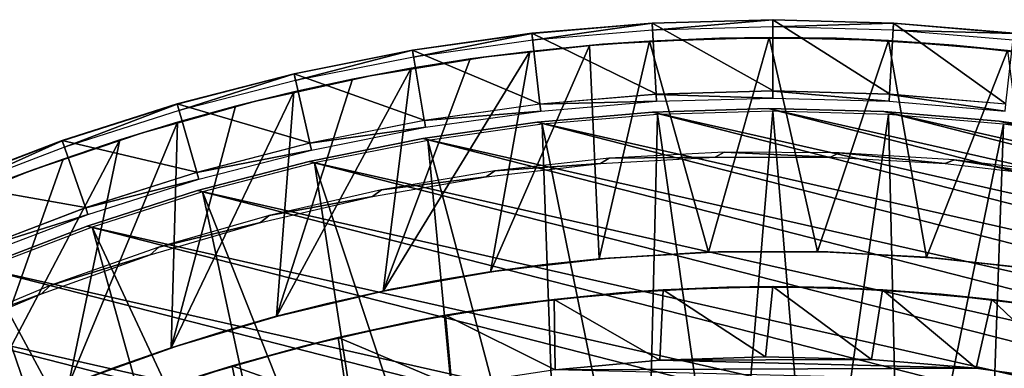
# Model space of a CAD drawing. Header units: millimetres. Extents: x -30.2 to 30.2, y -30.2 to 30.2.
# Tile 55 of 114: x -10.6 to 3.3, y 25.4 to 30.2. Entities that reach past the tile are written whole.
import ezdxf

# ---------------------------------------------------------------- set-up
doc = ezdxf.new("R2010")
doc.units = ezdxf.units.MM
doc.header["$LTSCALE"] = 65.185185
for name, color, linetype in [('1', 7, 'CONTINUOUS'), ('10', 7, 'CONTINUOUS'), ('15', 7, 'CONTINUOUS'), ('17', 7, 'CONTINUOUS'), ('18', 7, 'CONTINUOUS'), ('28', 7, 'CONTINUOUS'), ('3', 7, 'CONTINUOUS'), ('30', 7, 'CONTINUOUS'), ('32', 7, 'CONTINUOUS'), ('47', 7, 'CONTINUOUS'), ('48', 7, 'CONTINUOUS'), ('5', 7, 'CONTINUOUS'), ('7', 7, 'CONTINUOUS'), ('9', 7, 'CONTINUOUS')]:
    doc.layers.add(name, color=color, linetype=linetype)

msp = doc.modelspace()

# ---------------------------------------------------------------- linework, layer by layer
at = {"layer": '1', "color": 251, "linetype": 'Continuous', "true_color": 0x4c4c4c}
for points in [[(0, 28.962, 6.013), (-1.624, 28.917, 6.013), (-0.599, 21.735, 6.444), (0, 28.962, 6.013)], [(0.599, 21.735, 6.444), (0, 28.962, 6.013), (-0.599, 21.735, 6.444), (0.599, 21.735, 6.444)], [(1.624, 28.917, 6.013), (0, 28.962, 6.013), (0.599, 21.735, 6.444), (1.624, 28.917, 6.013)], [(-1.624, 28.917, 6.013), (-3.243, 28.78, 6.013), (-1.796, 21.669, 6.444), (-1.624, 28.917, 6.013)], [(-0.599, 21.735, 6.444), (-1.624, 28.917, 6.013), (-1.796, 21.669, 6.444), (-0.599, 21.735, 6.444)], [(1.796, 21.669, 6.444), (1.624, 28.917, 6.013), (0.599, 21.735, 6.444), (1.796, 21.669, 6.444)], [(3.243, 28.78, 6.013), (1.624, 28.917, 6.013), (1.796, 21.669, 6.444), (3.243, 28.78, 6.013)], [(-3.243, 28.78, 6.013), (-4.851, 28.553, 6.013), (-2.987, 21.537, 6.444), (-3.243, 28.78, 6.013)], [(-1.796, 21.669, 6.444), (-3.243, 28.78, 6.013), (-2.987, 21.537, 6.444), (-1.796, 21.669, 6.444)], [(2.987, 21.537, 6.444), (3.243, 28.78, 6.013), (1.796, 21.669, 6.444), (2.987, 21.537, 6.444)], [(4.851, 28.553, 6.013), (3.243, 28.78, 6.013), (2.987, 21.537, 6.444), (4.851, 28.553, 6.013)], [(-4.851, 28.553, 6.013), (-6.445, 28.236, 6.013), (-4.168, 21.34, 6.444), (-4.851, 28.553, 6.013)], [(-2.987, 21.537, 6.444), (-4.851, 28.553, 6.013), (-4.168, 21.34, 6.444), (-2.987, 21.537, 6.444)], [(4.168, 21.34, 6.444), (4.851, 28.553, 6.013), (2.987, 21.537, 6.444), (4.168, 21.34, 6.444)], [(-6.445, 28.236, 6.013), (-8.018, 27.83, 6.013), (-5.338, 21.078, 6.444), (-6.445, 28.236, 6.013)], [(-4.168, 21.34, 6.444), (-6.445, 28.236, 6.013), (-5.338, 21.078, 6.444), (-4.168, 21.34, 6.444)], [(-8.018, 27.83, 6.013), (-9.566, 27.337, 6.013), (-6.491, 20.752, 6.444), (-8.018, 27.83, 6.013)], [(-5.338, 21.078, 6.444), (-8.018, 27.83, 6.013), (-6.491, 20.752, 6.444), (-5.338, 21.078, 6.444)], [(-9.566, 27.337, 6.013), (-11.083, 26.758, 6.013), (-7.624, 20.363, 6.444), (-9.566, 27.337, 6.013)], [(-6.491, 20.752, 6.444), (-9.566, 27.337, 6.013), (-7.624, 20.363, 6.444), (-6.491, 20.752, 6.444)], [(-11.083, 26.758, 6.013), (-12.566, 26.094, 6.013), (-8.734, 19.912, 6.444), (-11.083, 26.758, 6.013)], [(-7.624, 20.363, 6.444), (-11.083, 26.758, 6.013), (-8.734, 19.912, 6.444), (-7.624, 20.363, 6.444)], [(-12.566, 26.094, 6.013), (-14.01, 25.348, 6.013), (-9.818, 19.401, 6.444), (-12.566, 26.094, 6.013)], [(-8.734, 19.912, 6.444), (-12.566, 26.094, 6.013), (-9.818, 19.401, 6.444), (-8.734, 19.912, 6.444)]]:
    msp.add_3dface(points, dxfattribs=at)
at = {"layer": '10', "color": 4, "linetype": 'Continuous'}
for points in [[(-1.541, 26.455, -120), (-3.076, 26.321, -120), (-2.154, 26.412, -122.8), (-1.541, 26.455, -120)], [(-0.648, 26.492, -122.8), (-1.541, 26.455, -120), (-2.154, 26.412, -122.8), (-0.648, 26.492, -122.8)], [(0, 26.5, -120), (-1.541, 26.455, -120), (-0.648, 26.492, -122.8), (0, 26.5, -120)], [(0.861, 26.486, -122.8), (0, 26.5, -120), (-0.648, 26.492, -122.8), (0.861, 26.486, -122.8)], [(1.541, 26.455, -120), (0, 26.5, -120), (0.861, 26.486, -122.8), (1.541, 26.455, -120)], [(2.367, 26.394, -122.8), (1.541, 26.455, -120), (0.861, 26.486, -122.8), (2.367, 26.394, -122.8)], [(3.076, 26.321, -120), (1.541, 26.455, -120), (2.367, 26.394, -122.8), (3.076, 26.321, -120)], [(-3.076, 26.321, -120), (-4.602, 26.097, -120), (-3.655, 26.247, -122.8), (-3.076, 26.321, -120)], [(-2.154, 26.412, -122.8), (-3.076, 26.321, -120), (-3.655, 26.247, -122.8), (-2.154, 26.412, -122.8)], [(3.866, 26.216, -122.8), (3.076, 26.321, -120), (2.367, 26.394, -122.8), (3.866, 26.216, -122.8)], [(4.602, 26.097, -120), (3.076, 26.321, -120), (3.866, 26.216, -122.8), (4.602, 26.097, -120)], [(-3.655, 26.247, -122.8), (-4.602, 26.097, -120), (-5.144, 25.996, -122.8), (-3.655, 26.247, -122.8)], [(-4.602, 26.097, -120), (-6.111, 25.786, -120), (-5.144, 25.996, -122.8), (-4.602, 26.097, -120)], [(-5.144, 25.996, -122.8), (-6.111, 25.786, -120), (-6.618, 25.66, -122.8), (-5.144, 25.996, -122.8)], [(-6.111, 25.786, -120), (-7.6, 25.387, -120), (-6.618, 25.66, -122.8), (-6.111, 25.786, -120)], [(-6.618, 25.66, -122.8), (-7.6, 25.387, -120), (-8.07, 25.241, -122.8), (-6.618, 25.66, -122.8)], [(-7.6, 25.387, -120), (-9.064, 24.902, -120), (-8.07, 25.241, -122.8), (-7.6, 25.387, -120)]]:
    msp.add_3dface(points, dxfattribs=at)
at = {"layer": '15', "color": 251, "linetype": 'Continuous', "true_color": 0x4c4c4c}
for points in [[(-1.696, 30.199, -120.203), (-3.376, 29.96, -125.754), (-3.387, 30.056, -120.203), (-1.696, 30.199, -120.203)], [(-1.691, 30.102, -125.754), (-3.376, 29.96, -125.754), (-1.696, 30.199, -120.203), (-1.691, 30.102, -125.754)], [(0, 30.246, -120.203), (-1.691, 30.102, -125.754), (-1.696, 30.199, -120.203), (0, 30.246, -120.203)], [(0, 30.15, -125.754), (-1.691, 30.102, -125.754), (0, 30.246, -120.203), (0, 30.15, -125.754)], [(1.696, 30.199, -120.203), (0, 30.15, -125.754), (0, 30.246, -120.203), (1.696, 30.199, -120.203)], [(1.69, 30.102, -125.754), (0, 30.15, -125.754), (1.696, 30.199, -120.203), (1.69, 30.102, -125.754)], [(3.387, 30.056, -120.203), (1.69, 30.102, -125.754), (1.696, 30.199, -120.203), (3.387, 30.056, -120.203)], [(-3.387, 30.056, -120.203), (-5.05, 29.724, -125.754), (-5.066, 29.819, -120.203), (-3.387, 30.056, -120.203)], [(-3.376, 29.96, -125.754), (-5.05, 29.724, -125.754), (-3.387, 30.056, -120.203), (-3.376, 29.96, -125.754)], [(3.376, 29.96, -125.754), (1.69, 30.102, -125.754), (3.387, 30.056, -120.203), (3.376, 29.96, -125.754)], [(-5.066, 29.819, -120.203), (-6.709, 29.394, -125.754), (-6.73, 29.488, -120.203), (-5.066, 29.819, -120.203)], [(-5.05, 29.724, -125.754), (-6.709, 29.394, -125.754), (-5.066, 29.819, -120.203), (-5.05, 29.724, -125.754)], [(-6.73, 29.488, -120.203), (-8.346, 28.971, -125.754), (-8.373, 29.064, -120.203), (-6.73, 29.488, -120.203)], [(-6.709, 29.394, -125.754), (-8.346, 28.971, -125.754), (-6.73, 29.488, -120.203), (-6.709, 29.394, -125.754)], [(-8.373, 29.064, -120.203), (-9.958, 28.458, -125.754), (-9.99, 28.549, -120.203), (-8.373, 29.064, -120.203)], [(-8.346, 28.971, -125.754), (-9.958, 28.458, -125.754), (-8.373, 29.064, -120.203), (-8.346, 28.971, -125.754)], [(-9.99, 28.549, -120.203), (-11.538, 27.855, -125.754), (-11.575, 27.944, -120.203), (-9.99, 28.549, -120.203)], [(-9.958, 28.458, -125.754), (-11.538, 27.855, -125.754), (-9.99, 28.549, -120.203), (-9.958, 28.458, -125.754)]]:
    msp.add_3dface(points, dxfattribs=at)
at = {"layer": '17', "color": 251, "linetype": 'Continuous', "true_color": 0x4c4c4c}
for points in [[(-0.684, 28.387, -120.246), (-2.299, 28.302, -120.246), (-0.809, 28.319, -123.954), (-0.684, 28.387, -120.246)], [(0.809, 28.319, -123.954), (-0.684, 28.387, -120.246), (-0.809, 28.319, -123.954), (0.809, 28.319, -123.954)], [(0.933, 28.38, -120.246), (-0.684, 28.387, -120.246), (0.809, 28.319, -123.954), (0.933, 28.38, -120.246)], [(2.424, 28.227, -123.954), (0.933, 28.38, -120.246), (0.809, 28.319, -123.954), (2.424, 28.227, -123.954)], [(2.548, 28.281, -120.246), (0.933, 28.38, -120.246), (2.424, 28.227, -123.954), (2.548, 28.281, -120.246)], [(-2.299, 28.302, -120.246), (-3.906, 28.125, -120.246), (-2.424, 28.227, -123.954), (-2.299, 28.302, -120.246)], [(-0.809, 28.319, -123.954), (-2.299, 28.302, -120.246), (-2.424, 28.227, -123.954), (-0.809, 28.319, -123.954)], [(4.032, 28.042, -123.954), (2.548, 28.281, -120.246), (2.424, 28.227, -123.954), (4.032, 28.042, -123.954)], [(4.153, 28.09, -120.246), (2.548, 28.281, -120.246), (4.032, 28.042, -123.954), (4.153, 28.09, -120.246)], [(-3.906, 28.125, -120.246), (-5.501, 27.857, -120.246), (-4.032, 28.042, -123.954), (-3.906, 28.125, -120.246)], [(-2.424, 28.227, -123.954), (-3.906, 28.125, -120.246), (-4.032, 28.042, -123.954), (-2.424, 28.227, -123.954)], [(-4.032, 28.042, -123.954), (-5.501, 27.857, -120.246), (-5.626, 27.766, -123.954), (-4.032, 28.042, -123.954)], [(-5.501, 27.857, -120.246), (-7.078, 27.499, -120.246), (-5.626, 27.766, -123.954), (-5.501, 27.857, -120.246)], [(-5.626, 27.766, -123.954), (-7.078, 27.499, -120.246), (-7.202, 27.4, -123.954), (-5.626, 27.766, -123.954)], [(-7.078, 27.499, -120.246), (-8.632, 27.052, -120.246), (-7.202, 27.4, -123.954), (-7.078, 27.499, -120.246)], [(-7.202, 27.4, -123.954), (-8.632, 27.052, -120.246), (-8.755, 26.944, -123.954), (-7.202, 27.4, -123.954)], [(-8.632, 27.052, -120.246), (-10.158, 26.516, -120.246), (-8.755, 26.944, -123.954), (-8.632, 27.052, -120.246)], [(-8.755, 26.944, -123.954), (-10.158, 26.516, -120.246), (-10.279, 26.4, -123.954), (-8.755, 26.944, -123.954)], [(-10.158, 26.516, -120.246), (-11.651, 25.895, -120.246), (-10.279, 26.4, -123.954), (-10.158, 26.516, -120.246)], [(-10.279, 26.4, -123.954), (-11.651, 25.895, -120.246), (-11.769, 25.771, -123.954), (-10.279, 26.4, -123.954)]]:
    msp.add_3dface(points, dxfattribs=at)
at = {"layer": '18', "color": 251, "linetype": 'Continuous', "true_color": 0x4c4c4c}
for points in [[(-2.311, 26.901, -126), (-0.771, 26.989, -126), (-2.311, 26.901, -124.2), (-2.311, 26.901, -126)], [(-2.311, 26.901, -124.2), (-0.771, 26.989, -126), (-0.771, 26.989, -124.2), (-2.311, 26.901, -124.2)], [(-0.771, 26.989, -126), (0.771, 26.989, -126), (-0.771, 26.989, -124.2), (-0.771, 26.989, -126)], [(-0.771, 26.989, -124.2), (0.771, 26.989, -126), (0.771, 26.989, -124.2), (-0.771, 26.989, -124.2)], [(0.771, 26.989, -126), (2.311, 26.901, -126), (0.771, 26.989, -124.2), (0.771, 26.989, -126)], [(0.771, 26.989, -124.2), (2.311, 26.901, -126), (2.311, 26.901, -124.2), (0.771, 26.989, -124.2)], [(-3.843, 26.725, -126), (-2.311, 26.901, -126), (-3.843, 26.725, -124.2), (-3.843, 26.725, -126)], [(-3.843, 26.725, -124.2), (-2.311, 26.901, -126), (-2.311, 26.901, -124.2), (-3.843, 26.725, -124.2)], [(2.311, 26.901, -126), (3.843, 26.725, -126), (2.311, 26.901, -124.2), (2.311, 26.901, -126)], [(2.311, 26.901, -124.2), (3.843, 26.725, -126), (3.843, 26.725, -124.2), (2.311, 26.901, -124.2)], [(-5.362, 26.462, -126), (-3.843, 26.725, -126), (-5.362, 26.462, -124.2), (-5.362, 26.462, -126)], [(-5.362, 26.462, -124.2), (-3.843, 26.725, -126), (-3.843, 26.725, -124.2), (-5.362, 26.462, -124.2)], [(-6.864, 26.113, -126), (-5.362, 26.462, -126), (-6.864, 26.113, -124.2), (-6.864, 26.113, -126)], [(-6.864, 26.113, -124.2), (-5.362, 26.462, -126), (-5.362, 26.462, -124.2), (-6.864, 26.113, -124.2)], [(-8.343, 25.679, -126), (-6.864, 26.113, -126), (-8.343, 25.679, -124.2), (-8.343, 25.679, -126)], [(-8.343, 25.679, -124.2), (-6.864, 26.113, -126), (-6.864, 26.113, -124.2), (-8.343, 25.679, -124.2)], [(-9.796, 25.16, -126), (-8.343, 25.679, -126), (-9.796, 25.16, -124.2), (-9.796, 25.16, -126)], [(-9.796, 25.16, -124.2), (-8.343, 25.679, -126), (-8.343, 25.679, -124.2), (-9.796, 25.16, -124.2)]]:
    msp.add_3dface(points, dxfattribs=at)
at = {"layer": '28', "color": 251, "linetype": 'Continuous', "true_color": 0x4c4c4c}
for points in [[(-4.035, 29.727, -126), (-2.397, 29.904, -126), (-3.417, 29.804, -826), (-4.035, 29.727, -126)], [(-3.417, 29.804, -826), (-2.397, 29.904, -126), (-2.577, 29.888, -826), (-3.417, 29.804, -826)], [(-2.577, 29.888, -826), (-2.397, 29.904, -126), (-1.735, 29.949, -826), (-2.577, 29.888, -826)], [(-2.397, 29.904, -126), (-0.752, 29.991, -126), (-1.735, 29.949, -826), (-2.397, 29.904, -126)], [(-1.735, 29.949, -826), (-0.752, 29.991, -126), (-0.051, 30, -826), (-1.735, 29.949, -826)], [(-0.752, 29.991, -126), (0.896, 29.987, -126), (-0.051, 30, -826), (-0.752, 29.991, -126)], [(-0.051, 30, -826), (0.896, 29.987, -126), (1.623, 29.956, -826), (-0.051, 30, -826)], [(0.896, 29.987, -126), (2.541, 29.892, -126), (1.623, 29.956, -826), (0.896, 29.987, -126)], [(1.623, 29.956, -826), (2.541, 29.892, -126), (3.3, 29.817, -826), (1.623, 29.956, -826)], [(-4.253, 29.697, -826), (-4.035, 29.727, -126), (-3.417, 29.804, -826), (-4.253, 29.697, -826)], [(2.541, 29.892, -126), (4.178, 29.708, -126), (3.3, 29.817, -826), (2.541, 29.892, -126)], [(-5.662, 29.461, -126), (-4.035, 29.727, -126), (-5.082, 29.566, -826), (-5.662, 29.461, -126)], [(-5.082, 29.566, -826), (-4.035, 29.727, -126), (-4.253, 29.697, -826), (-5.082, 29.566, -826)], [(-5.907, 29.412, -826), (-5.662, 29.461, -126), (-5.082, 29.566, -826), (-5.907, 29.412, -826)], [(-7.273, 29.105, -126), (-5.662, 29.461, -126), (-6.732, 29.234, -826), (-7.273, 29.105, -126)], [(-6.732, 29.234, -826), (-5.662, 29.461, -126), (-5.907, 29.412, -826), (-6.732, 29.234, -826)], [(-7.553, 29.032, -826), (-7.273, 29.105, -126), (-6.732, 29.234, -826), (-7.553, 29.032, -826)], [(-8.861, 28.661, -126), (-7.273, 29.105, -126), (-8.369, 28.808, -826), (-8.861, 28.661, -126)], [(-8.369, 28.808, -826), (-7.273, 29.105, -126), (-7.553, 29.032, -826), (-8.369, 28.808, -826)], [(-9.178, 28.561, -826), (-8.861, 28.661, -126), (-8.369, 28.808, -826), (-9.178, 28.561, -826)], [(-10.424, 28.131, -126), (-8.861, 28.661, -126), (-9.978, 28.292, -826), (-10.424, 28.131, -126)], [(-9.978, 28.292, -826), (-8.861, 28.661, -126), (-9.178, 28.561, -826), (-9.978, 28.292, -826)], [(-10.766, 28.002, -826), (-10.424, 28.131, -126), (-9.978, 28.292, -826), (-10.766, 28.002, -826)], [(-11.957, 27.514, -126), (-10.424, 28.131, -126), (-11.547, 27.688, -826), (-11.957, 27.514, -126)], [(-11.547, 27.688, -826), (-10.424, 28.131, -126), (-10.766, 28.002, -826), (-11.547, 27.688, -826)]]:
    msp.add_3dface(points, dxfattribs=at)
at = {"layer": '3', "color": 251, "linetype": 'Continuous', "true_color": 0x4c4c4c}
for points in [[(0, 29.246, 0.203), (-1.64, 29.2, 0.203), (0, 29.148, 5.816), (0, 29.246, 0.203)], [(1.64, 29.2, 0.203), (0, 29.246, 0.203), (1.634, 29.103, 5.816), (1.64, 29.2, 0.203)], [(1.634, 29.103, 5.816), (0, 29.246, 0.203), (0, 29.148, 5.816), (1.634, 29.103, 5.816)], [(-1.64, 29.2, 0.203), (-3.275, 29.063, 0.203), (-1.634, 29.103, 5.816), (-1.64, 29.2, 0.203)], [(-1.634, 29.103, 5.816), (-3.275, 29.063, 0.203), (-3.264, 28.965, 5.816), (-1.634, 29.103, 5.816)], [(0, 29.148, 5.816), (-1.64, 29.2, 0.203), (-1.634, 29.103, 5.816), (0, 29.148, 5.816)], [(3.264, 28.965, 5.816), (1.64, 29.2, 0.203), (1.634, 29.103, 5.816), (3.264, 28.965, 5.816)], [(3.275, 29.063, 0.203), (1.64, 29.2, 0.203), (3.264, 28.965, 5.816), (3.275, 29.063, 0.203)], [(-3.275, 29.063, 0.203), (-4.899, 28.833, 0.203), (-3.264, 28.965, 5.816), (-3.275, 29.063, 0.203)], [(-3.264, 28.965, 5.816), (-4.899, 28.833, 0.203), (-4.883, 28.737, 5.816), (-3.264, 28.965, 5.816)], [(-4.899, 28.833, 0.203), (-6.508, 28.513, 0.203), (-4.883, 28.737, 5.816), (-4.899, 28.833, 0.203)], [(-4.883, 28.737, 5.816), (-6.508, 28.513, 0.203), (-6.486, 28.418, 5.816), (-4.883, 28.737, 5.816)], [(-6.508, 28.513, 0.203), (-8.096, 28.103, 0.203), (-6.486, 28.418, 5.816), (-6.508, 28.513, 0.203)], [(-6.486, 28.418, 5.816), (-8.096, 28.103, 0.203), (-8.069, 28.009, 5.816), (-6.486, 28.418, 5.816)], [(-8.096, 28.103, 0.203), (-9.659, 27.605, 0.203), (-8.069, 28.009, 5.816), (-8.096, 28.103, 0.203)], [(-8.069, 28.009, 5.816), (-9.659, 27.605, 0.203), (-9.627, 27.513, 5.816), (-8.069, 28.009, 5.816)], [(-9.659, 27.605, 0.203), (-11.192, 27.02, 0.203), (-9.627, 27.513, 5.816), (-9.659, 27.605, 0.203)], [(-9.627, 27.513, 5.816), (-11.192, 27.02, 0.203), (-11.155, 26.93, 5.816), (-9.627, 27.513, 5.816)]]:
    msp.add_3dface(points, dxfattribs=at)
at = {"layer": '30', "color": 251, "linetype": 'Continuous', "true_color": 0x4c4c4c}
for points in [[(-0.936, 26.984, -126), (-0.905, 26.984, -826), (0.606, 26.993, -126), (-0.936, 26.984, -126)], [(-0.905, 26.984, -826), (0.629, 26.993, -826), (0.606, 26.993, -126), (-0.905, 26.984, -826)], [(0.606, 26.993, -126), (0.629, 26.993, -826), (2.143, 26.915, -126), (0.606, 26.993, -126)], [(0.629, 26.993, -826), (2.16, 26.913, -826), (2.143, 26.915, -126), (0.629, 26.993, -826)], [(-3.97, 26.706, -826), (-2.443, 26.888, -826), (-3.242, 26.805, -126), (-3.97, 26.706, -826)], [(-3.242, 26.805, -126), (-2.443, 26.888, -826), (-2.475, 26.886, -126), (-3.242, 26.805, -126)], [(-2.475, 26.886, -126), (-2.443, 26.888, -826), (-0.936, 26.984, -126), (-2.475, 26.886, -126)], [(-2.443, 26.888, -826), (-0.905, 26.984, -826), (-0.936, 26.984, -126), (-2.443, 26.888, -826)], [(2.143, 26.915, -126), (2.16, 26.913, -826), (3.673, 26.749, -126), (2.143, 26.915, -126)], [(2.16, 26.913, -826), (3.691, 26.746, -826), (3.673, 26.749, -126), (2.16, 26.913, -826)], [(-4.007, 26.701, -126), (-3.97, 26.706, -826), (-3.242, 26.805, -126), (-4.007, 26.701, -126)], [(-5.527, 26.428, -126), (-5.479, 26.438, -826), (-4.769, 26.576, -126), (-5.527, 26.428, -126)], [(-5.479, 26.438, -826), (-3.97, 26.706, -826), (-4.769, 26.576, -126), (-5.479, 26.438, -826)], [(-4.769, 26.576, -126), (-3.97, 26.706, -826), (-4.007, 26.701, -126), (-4.769, 26.576, -126)], [(-6.979, 26.081, -826), (-5.479, 26.438, -826), (-6.281, 26.259, -126), (-6.979, 26.081, -826)], [(-6.281, 26.259, -126), (-5.479, 26.438, -826), (-5.527, 26.428, -126), (-6.281, 26.259, -126)], [(-7.031, 26.069, -126), (-6.979, 26.081, -826), (-6.281, 26.259, -126), (-7.031, 26.069, -126)], [(-8.457, 25.641, -826), (-6.979, 26.081, -826), (-7.774, 25.857, -126), (-8.457, 25.641, -826)], [(-7.774, 25.857, -126), (-6.979, 26.081, -826), (-7.031, 26.069, -126), (-7.774, 25.857, -126)], [(-8.512, 25.623, -126), (-8.457, 25.641, -826), (-7.774, 25.857, -126), (-8.512, 25.623, -126)], [(-9.901, 25.119, -826), (-8.457, 25.641, -826), (-9.242, 25.369, -126), (-9.901, 25.119, -826)], [(-9.242, 25.369, -126), (-8.457, 25.641, -826), (-8.512, 25.623, -126), (-9.242, 25.369, -126)], [(-9.964, 25.094, -126), (-9.901, 25.119, -826), (-9.242, 25.369, -126), (-9.964, 25.094, -126)]]:
    msp.add_3dface(points, dxfattribs=at)
at = {"layer": '32', "color": 251, "linetype": 'Continuous', "true_color": 0x4c4c4c}
for points in [[(-2.577, 29.888, -826), (-1.735, 29.949, -826), (-2.443, 26.888, -826), (-2.577, 29.888, -826)], [(-1.735, 29.949, -826), (-0.905, 26.984, -826), (-2.443, 26.888, -826), (-1.735, 29.949, -826)], [(-1.735, 29.949, -826), (-0.051, 30, -826), (-0.905, 26.984, -826), (-1.735, 29.949, -826)], [(-0.051, 30, -826), (0.629, 26.993, -826), (-0.905, 26.984, -826), (-0.051, 30, -826)], [(-0.051, 30, -826), (1.623, 29.956, -826), (0.629, 26.993, -826), (-0.051, 30, -826)], [(1.623, 29.956, -826), (2.16, 26.913, -826), (0.629, 26.993, -826), (1.623, 29.956, -826)], [(1.623, 29.956, -826), (3.3, 29.817, -826), (2.16, 26.913, -826), (1.623, 29.956, -826)], [(-4.253, 29.697, -826), (-3.417, 29.804, -826), (-5.479, 26.438, -826), (-4.253, 29.697, -826)], [(-3.417, 29.804, -826), (-3.97, 26.706, -826), (-5.479, 26.438, -826), (-3.417, 29.804, -826)], [(-3.417, 29.804, -826), (-2.577, 29.888, -826), (-3.97, 26.706, -826), (-3.417, 29.804, -826)], [(-2.577, 29.888, -826), (-2.443, 26.888, -826), (-3.97, 26.706, -826), (-2.577, 29.888, -826)], [(3.3, 29.817, -826), (3.691, 26.746, -826), (2.16, 26.913, -826), (3.3, 29.817, -826)], [(-5.082, 29.566, -826), (-4.253, 29.697, -826), (-5.479, 26.438, -826), (-5.082, 29.566, -826)], [(-5.907, 29.412, -826), (-5.082, 29.566, -826), (-6.979, 26.081, -826), (-5.907, 29.412, -826)], [(-5.082, 29.566, -826), (-5.479, 26.438, -826), (-6.979, 26.081, -826), (-5.082, 29.566, -826)], [(-6.732, 29.234, -826), (-5.907, 29.412, -826), (-6.979, 26.081, -826), (-6.732, 29.234, -826)], [(-7.553, 29.032, -826), (-6.732, 29.234, -826), (-8.457, 25.641, -826), (-7.553, 29.032, -826)], [(-6.732, 29.234, -826), (-6.979, 26.081, -826), (-8.457, 25.641, -826), (-6.732, 29.234, -826)], [(-8.369, 28.808, -826), (-7.553, 29.032, -826), (-8.457, 25.641, -826), (-8.369, 28.808, -826)], [(-9.178, 28.561, -826), (-8.369, 28.808, -826), (-9.901, 25.119, -826), (-9.178, 28.561, -826)], [(-8.369, 28.808, -826), (-8.457, 25.641, -826), (-9.901, 25.119, -826), (-8.369, 28.808, -826)], [(-9.978, 28.292, -826), (-9.178, 28.561, -826), (-11.317, 24.513, -826), (-9.978, 28.292, -826)], [(-9.178, 28.561, -826), (-9.901, 25.119, -826), (-11.317, 24.513, -826), (-9.178, 28.561, -826)], [(-10.766, 28.002, -826), (-9.978, 28.292, -826), (-11.317, 24.513, -826), (-10.766, 28.002, -826)]]:
    msp.add_3dface(points, dxfattribs=at)
at = {"layer": '47', "linetype": 'Continuous'}
for points in [[(-1.691, 28.951, -828), (15.374, 24.589, -828), (-3.311, 28.81, -828), (-1.691, 28.951, -828)], [(-0.065, 29, -828), (13.971, 25.413, -828), (-1.691, 28.951, -828), (-0.065, 29, -828)], [(13.971, 25.413, -828), (15.374, 24.589, -828), (-1.691, 28.951, -828), (13.971, 25.413, -828)], [(12.524, 26.156, -828), (13.971, 25.413, -828), (-0.065, 29, -828), (12.524, 26.156, -828)], [(1.562, 28.958, -828), (12.524, 26.156, -828), (-0.065, 29, -828), (1.562, 28.958, -828)], [(11.038, 26.817, -828), (12.524, 26.156, -828), (1.562, 28.958, -828), (11.038, 26.817, -828)], [(3.183, 28.825, -828), (11.038, 26.817, -828), (1.562, 28.958, -828), (3.183, 28.825, -828)], [(-3.311, 28.81, -828), (16.729, 23.689, -828), (-4.921, 28.579, -828), (-3.311, 28.81, -828)], [(15.374, 24.589, -828), (16.729, 23.689, -828), (-3.311, 28.81, -828), (15.374, 24.589, -828)], [(9.517, 27.394, -828), (11.038, 26.817, -828), (3.183, 28.825, -828), (9.517, 27.394, -828)], [(4.794, 28.601, -828), (9.517, 27.394, -828), (3.183, 28.825, -828), (4.794, 28.601, -828)], [(-4.921, 28.579, -828), (18.031, 22.713, -828), (-6.516, 28.258, -828), (-4.921, 28.579, -828)], [(16.729, 23.689, -828), (18.031, 22.713, -828), (-4.921, 28.579, -828), (16.729, 23.689, -828)], [(-6.516, 28.258, -828), (19.276, 21.667, -828), (-8.09, 27.849, -828), (-6.516, 28.258, -828)], [(18.031, 22.713, -828), (19.276, 21.667, -828), (-6.516, 28.258, -828), (18.031, 22.713, -828)], [(-8.09, 27.849, -828), (20.46, 20.552, -828), (-9.639, 27.351, -828), (-8.09, 27.849, -828)], [(19.276, 21.667, -828), (20.46, 20.552, -828), (-8.09, 27.849, -828), (19.276, 21.667, -828)], [(-9.639, 27.351, -828), (21.581, 19.372, -828), (-11.157, 26.768, -828), (-9.639, 27.351, -828)], [(20.46, 20.552, -828), (21.581, 19.372, -828), (-9.639, 27.351, -828), (20.46, 20.552, -828)], [(-11.157, 26.768, -828), (22.633, 18.132, -828), (-12.641, 26.1, -828), (-11.157, 26.768, -828)], [(21.581, 19.372, -828), (22.633, 18.132, -828), (-11.157, 26.768, -828), (21.581, 19.372, -828)], [(-12.641, 26.1, -828), (23.614, 16.834, -828), (-14.084, 25.35, -828), (-12.641, 26.1, -828)], [(22.633, 18.132, -828), (23.614, 16.834, -828), (-12.641, 26.1, -828), (22.633, 18.132, -828)]]:
    msp.add_3dface(points, dxfattribs=at)
at = {"layer": '48', "linetype": 'Continuous'}
for points in [[(-1.691, 28.951, -828), (-3.311, 28.81, -828), (-1.691, 28.951, -826), (-1.691, 28.951, -828)], [(-1.691, 28.951, -826), (-3.311, 28.81, -828), (-3.311, 28.81, -826), (-1.691, 28.951, -826)], [(-0.065, 29, -828), (-1.691, 28.951, -828), (-0.065, 29, -826), (-0.065, 29, -828)], [(-0.065, 29, -826), (-1.691, 28.951, -828), (-1.691, 28.951, -826), (-0.065, 29, -826)], [(1.562, 28.958, -828), (-0.065, 29, -828), (1.562, 28.958, -826), (1.562, 28.958, -828)], [(1.562, 28.958, -826), (-0.065, 29, -828), (-0.065, 29, -826), (1.562, 28.958, -826)], [(3.183, 28.825, -828), (1.562, 28.958, -828), (3.183, 28.825, -826), (3.183, 28.825, -828)], [(3.183, 28.825, -826), (1.562, 28.958, -828), (1.562, 28.958, -826), (3.183, 28.825, -826)], [(-3.311, 28.81, -828), (-4.921, 28.579, -828), (-3.311, 28.81, -826), (-3.311, 28.81, -828)], [(-3.311, 28.81, -826), (-4.921, 28.579, -828), (-4.921, 28.579, -826), (-3.311, 28.81, -826)], [(4.794, 28.601, -828), (3.183, 28.825, -828), (4.794, 28.601, -826), (4.794, 28.601, -828)], [(4.794, 28.601, -826), (3.183, 28.825, -828), (3.183, 28.825, -826), (4.794, 28.601, -826)], [(-4.921, 28.579, -828), (-6.516, 28.258, -828), (-4.921, 28.579, -826), (-4.921, 28.579, -828)], [(-4.921, 28.579, -826), (-6.516, 28.258, -828), (-6.516, 28.258, -826), (-4.921, 28.579, -826)], [(-6.516, 28.258, -828), (-8.09, 27.849, -828), (-6.516, 28.258, -826), (-6.516, 28.258, -828)], [(-6.516, 28.258, -826), (-8.09, 27.849, -828), (-8.09, 27.849, -826), (-6.516, 28.258, -826)], [(-8.09, 27.849, -828), (-9.639, 27.351, -828), (-8.09, 27.849, -826), (-8.09, 27.849, -828)], [(-8.09, 27.849, -826), (-9.639, 27.351, -828), (-9.639, 27.351, -826), (-8.09, 27.849, -826)], [(-9.639, 27.351, -828), (-11.157, 26.768, -828), (-9.639, 27.351, -826), (-9.639, 27.351, -828)], [(-9.639, 27.351, -826), (-11.157, 26.768, -828), (-11.157, 26.768, -826), (-9.639, 27.351, -826)]]:
    msp.add_3dface(points, dxfattribs=at)
at = {"layer": '5', "color": 4, "linetype": 'Continuous'}
for points in [[(-3.387, 30.058, -119.798), (-1.64, 29.206, -0.198), (-1.696, 30.201, -119.798), (-3.387, 30.058, -119.798)], [(-1.696, 30.201, -119.798), (0, 29.252, -0.198), (0, 30.248, -119.798), (-1.696, 30.201, -119.798)], [(-1.64, 29.206, -0.198), (0, 29.252, -0.198), (-1.696, 30.201, -119.798), (-1.64, 29.206, -0.198)], [(0, 29.252, -0.198), (1.64, 29.206, -0.198), (0, 30.248, -119.798), (0, 29.252, -0.198)], [(0, 30.248, -119.798), (1.64, 29.206, -0.198), (1.696, 30.201, -119.798), (0, 30.248, -119.798)], [(1.64, 29.206, -0.198), (3.275, 29.068, -0.198), (1.696, 30.201, -119.798), (1.64, 29.206, -0.198)], [(1.696, 30.201, -119.798), (3.275, 29.068, -0.198), (3.387, 30.058, -119.798), (1.696, 30.201, -119.798)], [(-5.067, 29.821, -119.798), (-3.275, 29.068, -0.198), (-3.387, 30.058, -119.798), (-5.067, 29.821, -119.798)], [(-3.275, 29.068, -0.198), (-1.64, 29.206, -0.198), (-3.387, 30.058, -119.798), (-3.275, 29.068, -0.198)], [(-6.731, 29.49, -119.798), (-4.9, 28.838, -0.198), (-5.067, 29.821, -119.798), (-6.731, 29.49, -119.798)], [(-4.9, 28.838, -0.198), (-3.275, 29.068, -0.198), (-5.067, 29.821, -119.798), (-4.9, 28.838, -0.198)], [(-8.374, 29.066, -119.798), (-6.509, 28.518, -0.198), (-6.731, 29.49, -119.798), (-8.374, 29.066, -119.798)], [(-6.509, 28.518, -0.198), (-4.9, 28.838, -0.198), (-6.731, 29.49, -119.798), (-6.509, 28.518, -0.198)], [(-9.99, 28.551, -119.798), (-8.098, 28.108, -0.198), (-8.374, 29.066, -119.798), (-9.99, 28.551, -119.798)], [(-8.098, 28.108, -0.198), (-6.509, 28.518, -0.198), (-8.374, 29.066, -119.798), (-8.098, 28.108, -0.198)], [(-11.576, 27.946, -119.798), (-9.661, 27.61, -0.198), (-9.99, 28.551, -119.798), (-11.576, 27.946, -119.798)], [(-9.661, 27.61, -0.198), (-8.098, 28.108, -0.198), (-9.99, 28.551, -119.798), (-9.661, 27.61, -0.198)], [(-11.194, 27.025, -0.198), (-9.661, 27.61, -0.198), (-11.576, 27.946, -119.798), (-11.194, 27.025, -0.198)]]:
    msp.add_3dface(points, dxfattribs=at)
at = {"layer": '7', "color": 4, "linetype": 'Continuous'}
for points in [[(-1.541, 26.455, -120), (-1.589, 25.465, -2), (-3.076, 26.321, -120), (-1.541, 26.455, -120)], [(-0.103, 25.513, -2), (-1.589, 25.465, -2), (-1.541, 26.455, -120), (-0.103, 25.513, -2)], [(0, 26.5, -120), (-0.103, 25.513, -2), (-1.541, 26.455, -120), (0, 26.5, -120)], [(1.385, 25.477, -2), (-0.103, 25.513, -2), (0, 26.5, -120), (1.385, 25.477, -2)], [(1.541, 26.455, -120), (1.385, 25.477, -2), (0, 26.5, -120), (1.541, 26.455, -120)], [(2.858, 25.356, -2), (1.385, 25.477, -2), (1.541, 26.455, -120), (2.858, 25.356, -2)], [(3.076, 26.321, -120), (2.858, 25.356, -2), (1.541, 26.455, -120), (3.076, 26.321, -120)], [(-3.076, 26.321, -120), (-3.062, 25.332, -2), (-4.602, 26.097, -120), (-3.076, 26.321, -120)], [(-1.589, 25.465, -2), (-3.062, 25.332, -2), (-3.076, 26.321, -120), (-1.589, 25.465, -2)], [(4.31, 25.149, -2), (2.858, 25.356, -2), (3.076, 26.321, -120), (4.31, 25.149, -2)], [(4.602, 26.097, -120), (4.31, 25.149, -2), (3.076, 26.321, -120), (4.602, 26.097, -120)], [(-4.602, 26.097, -120), (-4.513, 25.113, -2), (-6.111, 25.786, -120), (-4.602, 26.097, -120)], [(-3.062, 25.332, -2), (-4.513, 25.113, -2), (-4.602, 26.097, -120), (-3.062, 25.332, -2)], [(-6.111, 25.786, -120), (-5.964, 24.805, -2), (-7.6, 25.387, -120), (-6.111, 25.786, -120)], [(-4.513, 25.113, -2), (-5.964, 24.805, -2), (-6.111, 25.786, -120), (-4.513, 25.113, -2)], [(-7.6, 25.387, -120), (-7.405, 24.413, -2), (-9.064, 24.902, -120), (-7.6, 25.387, -120)], [(-5.964, 24.805, -2), (-7.405, 24.413, -2), (-7.6, 25.387, -120), (-5.964, 24.805, -2)]]:
    msp.add_3dface(points, dxfattribs=at)
at = {"layer": '9', "color": 4, "linetype": 'Continuous'}
for points in [[(-1.589, 25.465, -2), (-0.103, 25.513, -2), (1.385, 25.477, -2), (-1.589, 25.465, -2)], [(-1.589, 25.465, -2), (1.385, 25.477, -2), (2.858, 25.356, -2), (-1.589, 25.465, -2)], [(-3.062, 25.332, -2), (-1.589, 25.465, -2), (2.858, 25.356, -2), (-3.062, 25.332, -2)], [(-3.062, 25.332, -2), (2.858, 25.356, -2), (4.31, 25.149, -2), (-3.062, 25.332, -2)]]:
    msp.add_3dface(points, dxfattribs=at)

doc.saveas('drawing.dxf')
